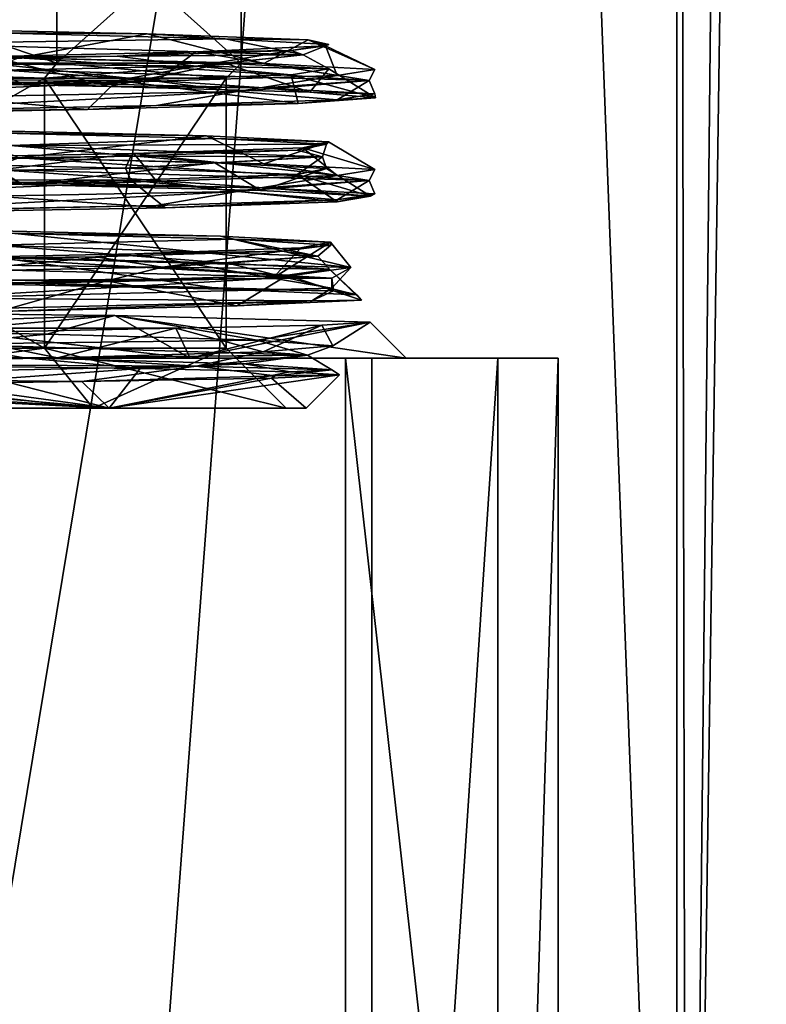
# Model space of a CAD drawing. Header units: millimetres. Extents: x -284 to 78, y 0 to 199.
# Tile 81 of 122: x -42.56 to -35.1, y 19.59 to 29.43. Entities that reach past the tile are written whole.
import ezdxf

# ---------------------------------------------------------------- set-up
doc = ezdxf.new("R2010")
doc.units = ezdxf.units.MM
doc.header["$LTSCALE"] = 65.185185
for name, color, linetype in [('680', 7, 'CONTINUOUS'), ('683', 7, 'CONTINUOUS'), ('684', 7, 'CONTINUOUS'), ('688', 7, 'CONTINUOUS'), ('689', 7, 'CONTINUOUS'), ('690', 7, 'CONTINUOUS'), ('691', 7, 'CONTINUOUS'), ('692', 7, 'CONTINUOUS'), ('693', 7, 'CONTINUOUS'), ('694', 7, 'CONTINUOUS'), ('695', 7, 'CONTINUOUS'), ('700', 7, 'CONTINUOUS'), ('701', 7, 'CONTINUOUS'), ('702', 7, 'CONTINUOUS'), ('716', 7, 'CONTINUOUS'), ('717', 7, 'CONTINUOUS'), ('721', 7, 'CONTINUOUS'), ('793', 7, 'CONTINUOUS'), ('794', 7, 'CONTINUOUS'), ('797', 7, 'CONTINUOUS'), ('798', 7, 'CONTINUOUS'), ('801', 7, 'CONTINUOUS'), ('802', 7, 'CONTINUOUS'), ('803', 7, 'CONTINUOUS'), ('804', 7, 'CONTINUOUS'), ('813', 7, 'CONTINUOUS'), ('814', 7, 'CONTINUOUS'), ('815', 7, 'CONTINUOUS'), ('816', 7, 'CONTINUOUS'), ('817', 7, 'CONTINUOUS'), ('818', 7, 'CONTINUOUS'), ('854', 7, 'CONTINUOUS')]:
    doc.layers.add(name, color=color, linetype=linetype)

msp = doc.modelspace()

# ---------------------------------------------------------------- linework, layer by layer
at = {"layer": '680', "linetype": 'CONTINUOUS'}
for points in [[(-41.9982, 7.05, -12.5691), (-51.6243, 7.05, -14.8112), (-45.3956, 61.05, -14.1707), (-41.9982, 7.05, -12.5691)], [(-37.9456, 61.05, -8.758), (-41.9982, 7.05, -12.5691), (-45.3956, 61.05, -14.1707), (-37.9456, 61.05, -8.758)], [(-35.893, 7.05, -4.7962), (-41.9982, 7.05, -12.5691), (-37.9456, 61.05, -8.758), (-35.893, 7.05, -4.7962)], [(-35.1, 61.05), (-35.893, 7.05, -4.7962), (-37.9456, 61.05, -8.758), (-35.1, 61.05)], [(-35.9954, 7.05, 5.0872), (-35.893, 7.05, -4.7962), (-35.9954, 61.05, 5.0872), (-35.9954, 7.05, 5.0872)], [(-35.9954, 61.05, 5.0872), (-35.893, 7.05, -4.7962), (-35.3255, 61.05, 2.5827), (-35.9954, 61.05, 5.0872)], [(-35.3255, 61.05, 2.5827), (-35.893, 7.05, -4.7962), (-35.1, 61.05), (-35.3255, 61.05, 2.5827)]]:
    msp.add_3dface(points, dxfattribs=at)
at = {"layer": '683', "linetype": 'CONTINUOUS'}
for points in [[(-44.9128, 7.05, 14.0046), (-35.9954, 7.05, 5.0872), (-35.9954, 61.05, 5.0872), (-44.9128, 7.05, 14.0046)], [(-44.9128, 7.05, 14.0046), (-35.9954, 61.05, 5.0872), (-44.9128, 61.05, 14.0046), (-44.9128, 7.05, 14.0046)]]:
    msp.add_3dface(points, dxfattribs=at)
at = {"layer": '684', "linetype": 'CONTINUOUS'}
for points in [[(-46.5332, 26.05, -12.4254), (-39.3076, 26.05, -7.2169), (-46.5083, 26.05, -10.747), (-46.5332, 26.05, -12.4254)], [(-40.8581, 26.05, 6.642), (-44.6932, 26.05, 10.9566), (-46.5083, 26.05, 10.747), (-40.8581, 26.05, 6.642)], [(-46.5083, 26.05, -10.747), (-39.3076, 26.05, -7.2169), (-40.8581, 26.05, -6.642), (-46.5083, 26.05, -10.747)], [(-39.0434, 26.05, 5.3068), (-44.6932, 26.05, 10.9566), (-40.8581, 26.05, 6.642), (-39.0434, 26.05, 5.3068)], [(-38.7, 26.05), (-39.0434, 26.05, 5.3068), (-40.8581, 26.05, 6.642), (-38.7, 26.05)], [(-39.3076, 26.05, -7.2169), (-37.1798, 26.05, 1.4324), (-40.8581, 26.05, -6.642), (-39.3076, 26.05, -7.2169)], [(-40.8581, 26.05, -6.642), (-37.1798, 26.05, 1.4324), (-38.7, 26.05), (-40.8581, 26.05, -6.642)], [(-37.782, 26.05, 3.5282), (-39.0434, 26.05, 5.3068), (-38.7, 26.05), (-37.782, 26.05, 3.5282)], [(-37.1798, 26.05, 1.4324), (-37.782, 26.05, 3.5282), (-38.7, 26.05), (-37.1798, 26.05, 1.4324)]]:
    msp.add_3dface(points, dxfattribs=at)
at = {"layer": '688', "linetype": 'CONTINUOUS'}
for points in [[(-47.9601, 26.5438, -10.6119), (-46.5083, 26.05, -10.747), (-41.6128, 26.4766, -6.9199), (-47.9601, 26.5438, -10.6119)], [(-46.5083, 26.05, -10.747), (-40.8581, 26.05, -6.642), (-41.6128, 26.4766, -6.9199), (-46.5083, 26.05, -10.747)], [(-40.8581, 26.05, -6.642), (-38.7, 26.05), (-41.6128, 26.4766, -6.9199), (-40.8581, 26.05, -6.642)], [(-41.6128, 26.4766, -6.9199), (-38.7, 26.05), (-39.0596, 26.4096, 0), (-41.6128, 26.4766, -6.9199)]]:
    msp.add_3dface(points, dxfattribs=at)
at = {"layer": '689', "linetype": 'CONTINUOUS'}
for points in [[(-39.5416, 26.3798, 3.3118), (-40.8581, 26.05, 6.642), (-41.0018, 26.35, 6.3271), (-39.5416, 26.3798, 3.3118)], [(-38.7, 26.05), (-40.8581, 26.05, 6.642), (-39.0596, 26.4096, 0), (-38.7, 26.05)], [(-39.0596, 26.4096, 0), (-40.8581, 26.05, 6.642), (-39.5416, 26.3798, 3.3118), (-39.0596, 26.4096, 0)], [(-40.8581, 26.05, 6.642), (-46.5083, 26.05, 10.747), (-43.4657, 26.35, 8.8489), (-40.8581, 26.05, 6.642)], [(-41.0018, 26.35, 6.3271), (-40.8581, 26.05, 6.642), (-43.4657, 26.35, 8.8489), (-41.0018, 26.35, 6.3271)]]:
    msp.add_3dface(points, dxfattribs=at)
at = {"layer": '690', "linetype": 'CONTINUOUS'}
for points in [[(-43.476, 26.95, -8.9804), (-39.4436, 26.85, -3.431), (-43.1366, 27.0646, -8.6388), (-43.476, 26.95, -8.9804)], [(-43.1366, 27.0646, -8.6388), (-39.4436, 26.85, -3.431), (-39.2523, 26.9577, -2.4944), (-43.1366, 27.0646, -8.6388)], [(-39.4436, 26.85, -3.431), (-43.476, 26.95, -8.9804), (-43.4038, 26.8266, -8.8445), (-39.4436, 26.85, -3.431)], [(-39.2523, 26.9577, -2.4944), (-39.4428, 26.75, 3.4287), (-40.0332, 26.8509, 4.7327), (-39.2523, 26.9577, -2.4944)], [(-39.4436, 26.85, -3.431), (-39.4428, 26.75, 3.4287), (-39.2523, 26.9577, -2.4944), (-39.4436, 26.85, -3.431)], [(-40.0332, 26.8509, 4.7327), (-43.4741, 26.65, 8.979), (-45.1404, 26.744, 9.9055), (-40.0332, 26.8509, 4.7327)], [(-39.4428, 26.75, 3.4287), (-43.4741, 26.65, 8.979), (-40.0332, 26.8509, 4.7327), (-39.4428, 26.75, 3.4287)], [(-39.4248, 26.7246, -3.1464), (-39.4436, 26.85, -3.431), (-43.4038, 26.8266, -8.8445), (-39.4248, 26.7246, -3.1464)], [(-39.4428, 26.75, 3.4287), (-39.4436, 26.85, -3.431), (-39.4248, 26.7246, -3.1464), (-39.4428, 26.75, 3.4287)], [(-43.4741, 26.65, 8.979), (-39.4428, 26.75, 3.4287), (-39.6417, 26.6226, 3.8001), (-43.4741, 26.65, 8.979)], [(-39.6417, 26.6226, 3.8001), (-39.4428, 26.75, 3.4287), (-39.4248, 26.7246, -3.1464), (-39.6417, 26.6226, 3.8001)], [(-43.9684, 26.5206, 9.2388), (-43.4741, 26.65, 8.979), (-39.6417, 26.6226, 3.8001), (-43.9684, 26.5206, 9.2388)]]:
    msp.add_3dface(points, dxfattribs=at)
at = {"layer": '691', "linetype": 'CONTINUOUS'}
for points in [[(-39.4248, 26.7246, -3.1464), (-43.4038, 26.8266, -8.8445), (-40.5209, 26.7395, -5.5735), (-39.4248, 26.7246, -3.1464)], [(-40.5209, 26.7395, -5.5735), (-43.4038, 26.8266, -8.8445), (-42.9771, 26.7946, -8.4614), (-40.5209, 26.7395, -5.5735)], [(-39.1912, 26.6843, -2.0216), (-39.4248, 26.7246, -3.1464), (-40.5209, 26.7395, -5.5735), (-39.1912, 26.6843, -2.0216)], [(-39.6417, 26.6226, 3.8001), (-39.4248, 26.7246, -3.1464), (-39.1475, 26.6291, 1.7718), (-39.6417, 26.6226, 3.8001)], [(-39.1475, 26.6291, 1.7718), (-39.4248, 26.7246, -3.1464), (-39.1912, 26.6843, -2.0216), (-39.1475, 26.6291, 1.7718)], [(-43.9684, 26.5206, 9.2388), (-39.6417, 26.6226, 3.8001), (-42.7735, 26.519, 8.2882), (-43.9684, 26.5206, 9.2388)], [(-42.7735, 26.519, 8.2882), (-39.6417, 26.6226, 3.8001), (-40.3911, 26.5741, 5.3466), (-42.7735, 26.519, 8.2882)], [(-40.3911, 26.5741, 5.3466), (-39.6417, 26.6226, 3.8001), (-39.1475, 26.6291, 1.7718), (-40.3911, 26.5741, 5.3466)]]:
    msp.add_3dface(points, dxfattribs=at)
at = {"layer": '692', "linetype": 'CONTINUOUS'}
for points in [[(-43.1366, 27.0646, -8.6388), (-39.2523, 26.9577, -2.4944), (-42.9096, 27.3286, -7.8846), (-43.1366, 27.0646, -8.6388)], [(-42.9096, 27.3286, -7.8846), (-39.2523, 26.9577, -2.4944), (-40.5561, 27.2703, -4.8222), (-42.9096, 27.3286, -7.8846)], [(-40.5561, 27.2703, -4.8222), (-39.2523, 26.9577, -2.4944), (-39.4555, 27.212, -1.1196), (-40.5561, 27.2703, -4.8222)], [(-39.2523, 26.9577, -2.4944), (-40.0332, 26.8509, 4.7327), (-39.4555, 27.212, -1.1196), (-39.2523, 26.9577, -2.4944)], [(-39.4555, 27.212, -1.1196), (-40.0332, 26.8509, 4.7327), (-39.7542, 27.1536, 2.7321), (-39.4555, 27.212, -1.1196)], [(-40.0332, 26.8509, 4.7327), (-45.1404, 26.744, 9.9055), (-41.413, 27.0953, 6.2213), (-40.0332, 26.8509, 4.7327)], [(-41.413, 27.0953, 6.2213), (-45.1404, 26.744, 9.9055), (-44.2044, 27.0372, 8.8799), (-41.413, 27.0953, 6.2213)], [(-39.7542, 27.1536, 2.7321), (-40.0332, 26.8509, 4.7327), (-41.413, 27.0953, 6.2213), (-39.7542, 27.1536, 2.7321)]]:
    msp.add_3dface(points, dxfattribs=at)
at = {"layer": '693', "linetype": 'CONTINUOUS'}
for points in [[(-42.8651, 28.9389, -8.5031), (-39.0686, 28.8278, -1.9275), (-42.5669, 29.0538, -8.1538), (-42.8651, 28.9389, -8.5031)], [(-42.5669, 29.0538, -8.1538), (-39.0686, 28.8278, -1.9275), (-40.1233, 28.995, -4.918), (-42.5669, 29.0538, -8.1538)], [(-39.0686, 28.8278, -1.9275), (-42.8651, 28.9389, -8.5031), (-40.1233, 28.7521, -4.918), (-39.0686, 28.8278, -1.9275)], [(-40.1233, 28.7521, -4.918), (-42.8651, 28.9389, -8.5031), (-42.5669, 28.8109, -8.1538), (-40.1233, 28.7521, -4.918)], [(-39.0686, 28.8278, -1.9275), (-40.3871, 28.7167, 5.55), (-39.0137, 28.9362, -1.018), (-39.0686, 28.8278, -1.9275)], [(-39.0137, 28.9362, -1.018), (-40.3871, 28.7167, 5.55), (-39.3878, 28.8773, 3.0194), (-39.0137, 28.9362, -1.018)], [(-40.1233, 28.995, -4.918), (-39.0686, 28.8278, -1.9275), (-39.0137, 28.9362, -1.018), (-40.1233, 28.995, -4.918)], [(-39.3878, 28.8773, 3.0194), (-40.3871, 28.7167, 5.55), (-41.1952, 28.8185, 6.6491), (-39.3878, 28.8773, 3.0194)], [(-40.3871, 28.7167, 5.55), (-46.2036, 28.6056, 10.4306), (-41.1952, 28.8185, 6.6491), (-40.3871, 28.7167, 5.55)], [(-41.1952, 28.8185, 6.6491), (-46.2036, 28.6056, 10.4306), (-44.1917, 28.7597, 9.3808), (-41.1952, 28.8185, 6.6491)], [(-40.3871, 28.7167, 5.55), (-39.0686, 28.8278, -1.9275), (-39.3878, 28.6344, 3.0194), (-40.3871, 28.7167, 5.55)], [(-39.0137, 28.6933, -1.018), (-39.0686, 28.8278, -1.9275), (-40.1233, 28.7521, -4.918), (-39.0137, 28.6933, -1.018)], [(-39.3878, 28.6344, 3.0194), (-39.0686, 28.8278, -1.9275), (-39.0137, 28.6933, -1.018), (-39.3878, 28.6344, 3.0194)], [(-46.2036, 28.6056, 10.4306), (-40.3871, 28.7167, 5.55), (-44.1917, 28.5168, 9.3808), (-46.2036, 28.6056, 10.4306)], [(-44.1917, 28.5168, 9.3808), (-40.3871, 28.7167, 5.55), (-41.1952, 28.5756, 6.6491), (-44.1917, 28.5168, 9.3808)], [(-41.1952, 28.5756, 6.6491), (-40.3871, 28.7167, 5.55), (-39.3878, 28.6344, 3.0194), (-41.1952, 28.5756, 6.6491)], [(-42.8651, 27.9389, -8.5031), (-39.0686, 27.8278, -1.9275), (-42.5669, 28.0538, -8.1538), (-42.8651, 27.9389, -8.5031)], [(-42.5669, 28.0538, -8.1538), (-39.0686, 27.8278, -1.9275), (-40.1233, 27.995, -4.918), (-42.5669, 28.0538, -8.1538)], [(-40.1233, 27.995, -4.918), (-39.0686, 27.8278, -1.9275), (-39.0137, 27.9362, -1.018), (-40.1233, 27.995, -4.918)], [(-39.0686, 27.8278, -1.9275), (-42.8651, 27.9389, -8.5031), (-40.1233, 27.7521, -4.918), (-39.0686, 27.8278, -1.9275)], [(-40.1233, 27.7521, -4.918), (-42.8651, 27.9389, -8.5031), (-42.5669, 27.8109, -8.1538), (-40.1233, 27.7521, -4.918)], [(-39.3878, 27.8773, 3.0194), (-40.3871, 27.7167, 5.55), (-41.1952, 27.8185, 6.6491), (-39.3878, 27.8773, 3.0194)], [(-39.0686, 27.8278, -1.9275), (-40.3871, 27.7167, 5.55), (-39.0137, 27.9362, -1.018), (-39.0686, 27.8278, -1.9275)], [(-39.0137, 27.9362, -1.018), (-40.3871, 27.7167, 5.55), (-39.3878, 27.8773, 3.0194), (-39.0137, 27.9362, -1.018)], [(-40.3871, 27.7167, 5.55), (-46.2036, 27.6056, 10.4306), (-41.1952, 27.8185, 6.6491), (-40.3871, 27.7167, 5.55)], [(-41.1952, 27.8185, 6.6491), (-46.2036, 27.6056, 10.4306), (-44.1917, 27.7597, 9.3808), (-41.1952, 27.8185, 6.6491)], [(-40.3871, 27.7167, 5.55), (-39.0686, 27.8278, -1.9275), (-39.3878, 27.6344, 3.0194), (-40.3871, 27.7167, 5.55)], [(-39.0137, 27.6933, -1.018), (-39.0686, 27.8278, -1.9275), (-40.1233, 27.7521, -4.918), (-39.0137, 27.6933, -1.018)], [(-39.3878, 27.6344, 3.0194), (-39.0686, 27.8278, -1.9275), (-39.0137, 27.6933, -1.018), (-39.3878, 27.6344, 3.0194)], [(-46.2036, 27.6056, 10.4306), (-40.3871, 27.7167, 5.55), (-44.1917, 27.5168, 9.3808), (-46.2036, 27.6056, 10.4306)], [(-44.1917, 27.5168, 9.3808), (-40.3871, 27.7167, 5.55), (-41.1952, 27.5756, 6.6491), (-44.1917, 27.5168, 9.3808)], [(-41.1952, 27.5756, 6.6491), (-40.3871, 27.7167, 5.55), (-39.3878, 27.6344, 3.0194), (-41.1952, 27.5756, 6.6491)]]:
    msp.add_3dface(points, dxfattribs=at)
at = {"layer": '694', "linetype": 'CONTINUOUS'}
for points in [[(-41.6648, 28.768, -7.1723), (-42.5669, 28.8109, -8.1538), (-44.7521, 28.8257, -9.6631), (-41.6648, 28.768, -7.1723)], [(-40.1233, 28.7521, -4.918), (-42.5669, 28.8109, -8.1538), (-41.6648, 28.768, -7.1723), (-40.1233, 28.7521, -4.918)], [(-39.6622, 28.7102, -3.7479), (-40.1233, 28.7521, -4.918), (-41.6648, 28.768, -7.1723), (-39.6622, 28.7102, -3.7479)], [(-39.0137, 28.6933, -1.018), (-40.1233, 28.7521, -4.918), (-39.6622, 28.7102, -3.7479), (-39.0137, 28.6933, -1.018)], [(-39.779, 28.5948, 4.0556), (-39.3878, 28.6344, 3.0194), (-39.005, 28.6525, 0.1644), (-39.779, 28.5948, 4.0556)], [(-39.005, 28.6525, 0.1644), (-39.0137, 28.6933, -1.018), (-39.6622, 28.7102, -3.7479), (-39.005, 28.6525, 0.1644)], [(-39.3878, 28.6344, 3.0194), (-39.0137, 28.6933, -1.018), (-39.005, 28.6525, 0.1644), (-39.3878, 28.6344, 3.0194)], [(-44.1917, 28.5168, 9.3808), (-41.1952, 28.5756, 6.6491), (-41.8835, 28.537, 7.4188), (-44.1917, 28.5168, 9.3808)], [(-41.8835, 28.537, 7.4188), (-41.1952, 28.5756, 6.6491), (-39.779, 28.5948, 4.0556), (-41.8835, 28.537, 7.4188)], [(-41.1952, 28.5756, 6.6491), (-39.3878, 28.6344, 3.0194), (-39.779, 28.5948, 4.0556), (-41.1952, 28.5756, 6.6491)], [(-45.0447, 28.4793, 9.8164), (-44.1917, 28.5168, 9.3808), (-41.8835, 28.537, 7.4188), (-45.0447, 28.4793, 9.8164)], [(-42.5343, 27.7861, -8.0734), (-42.5669, 27.8109, -8.1538), (-45.8886, 27.8439, -10.1987), (-42.5343, 27.7861, -8.0734)], [(-40.1233, 27.7521, -4.918), (-42.5669, 27.8109, -8.1538), (-42.5343, 27.7861, -8.0734), (-40.1233, 27.7521, -4.918)], [(-40.1534, 27.7283, -4.895), (-40.1233, 27.7521, -4.918), (-42.5343, 27.7861, -8.0734), (-40.1534, 27.7283, -4.895)], [(-39.0567, 27.6705, -1.0776), (-40.1233, 27.7521, -4.918), (-40.1534, 27.7283, -4.895), (-39.0567, 27.6705, -1.0776)], [(-39.0137, 27.6933, -1.018), (-40.1233, 27.7521, -4.918), (-39.0567, 27.6705, -1.0776), (-39.0137, 27.6933, -1.018)], [(-39.3878, 27.6344, 3.0194), (-39.0137, 27.6933, -1.018), (-39.3878, 27.6127, 2.8807), (-39.3878, 27.6344, 3.0194)], [(-39.3878, 27.6127, 2.8807), (-39.0137, 27.6933, -1.018), (-39.0567, 27.6705, -1.0776), (-39.3878, 27.6127, 2.8807)], [(-44.1917, 27.5168, 9.3808), (-41.1952, 27.5756, 6.6491), (-47.1569, 27.4465, 10.6223), (-44.1917, 27.5168, 9.3808)], [(-41.1952, 27.5756, 6.6491), (-41.1039, 27.5549, 6.4634), (-47.1569, 27.4465, 10.6223), (-41.1952, 27.5756, 6.6491)], [(-41.1952, 27.5756, 6.6491), (-39.3878, 27.6344, 3.0194), (-41.1039, 27.5549, 6.4634), (-41.1952, 27.5756, 6.6491)], [(-41.1039, 27.5549, 6.4634), (-39.3878, 27.6344, 3.0194), (-39.3878, 27.6127, 2.8807), (-41.1039, 27.5549, 6.4634)]]:
    msp.add_3dface(points, dxfattribs=at)
at = {"layer": '695', "linetype": 'CONTINUOUS'}
for points in [[(-44.1138, 29.3515, -8.8201), (-42.5669, 29.0538, -8.1538), (-41.2882, 29.2917, -6.0452), (-44.1138, 29.3515, -8.8201)], [(-42.5669, 29.0538, -8.1538), (-40.1233, 28.995, -4.918), (-41.2882, 29.2917, -6.0452), (-42.5669, 29.0538, -8.1538)], [(-41.2882, 29.2917, -6.0452), (-40.1233, 28.995, -4.918), (-39.6777, 29.2319, -2.427), (-41.2882, 29.2917, -6.0452)], [(-40.1233, 28.995, -4.918), (-39.0137, 28.9362, -1.018), (-39.6777, 29.2319, -2.427), (-40.1233, 28.995, -4.918)], [(-39.6777, 29.2319, -2.427), (-39.0137, 28.9362, -1.018), (-39.5072, 29.1721, 1.5299), (-39.6777, 29.2319, -2.427)], [(-39.5072, 29.1721, 1.5299), (-39.3878, 28.8773, 3.0194), (-40.8005, 29.1123, 5.2734), (-39.5072, 29.1721, 1.5299)], [(-39.0137, 28.9362, -1.018), (-39.3878, 28.8773, 3.0194), (-39.5072, 29.1721, 1.5299), (-39.0137, 28.9362, -1.018)], [(-41.1952, 28.8185, 6.6491), (-44.1917, 28.7597, 9.3808), (-43.3774, 29.0525, 8.2814), (-41.1952, 28.8185, 6.6491)], [(-40.8005, 29.1123, 5.2734), (-41.1952, 28.8185, 6.6491), (-43.3774, 29.0525, 8.2814), (-40.8005, 29.1123, 5.2734)], [(-39.3878, 28.8773, 3.0194), (-41.1952, 28.8185, 6.6491), (-40.8005, 29.1123, 5.2734), (-39.3878, 28.8773, 3.0194)], [(-43.213, 28.3346, -8.1472), (-42.5669, 28.0538, -8.1538), (-40.695, 28.2747, -5.085), (-43.213, 28.3346, -8.1472)], [(-42.5669, 28.0538, -8.1538), (-40.1233, 27.995, -4.918), (-40.695, 28.2747, -5.085), (-42.5669, 28.0538, -8.1538)], [(-40.695, 28.2747, -5.085), (-40.1233, 27.995, -4.918), (-39.4776, 28.2149, -1.3117), (-40.695, 28.2747, -5.085)], [(-39.7315, 28.155, 2.6454), (-39.3878, 27.8773, 3.0194), (-41.4214, 28.0951, 6.2328), (-39.7315, 28.155, 2.6454)], [(-40.1233, 27.995, -4.918), (-39.0137, 27.9362, -1.018), (-39.4776, 28.2149, -1.3117), (-40.1233, 27.995, -4.918)], [(-39.4776, 28.2149, -1.3117), (-39.0137, 27.9362, -1.018), (-39.7315, 28.155, 2.6454), (-39.4776, 28.2149, -1.3117)], [(-39.0137, 27.9362, -1.018), (-39.3878, 27.8773, 3.0194), (-39.7315, 28.155, 2.6454), (-39.0137, 27.9362, -1.018)], [(-41.4214, 28.0951, 6.2328), (-44.1917, 27.7597, 9.3808), (-47.2571, 27.9868, 10.2429), (-41.4214, 28.0951, 6.2328)], [(-41.1952, 27.8185, 6.6491), (-44.1917, 27.7597, 9.3808), (-41.4214, 28.0951, 6.2328), (-41.1952, 27.8185, 6.6491)], [(-39.3878, 27.8773, 3.0194), (-41.1952, 27.8185, 6.6491), (-41.4214, 28.0951, 6.2328), (-39.3878, 27.8773, 3.0194)]]:
    msp.add_3dface(points, dxfattribs=at)
at = {"layer": '700', "linetype": 'CONTINUOUS'}
for points in [[(-46.5332, 7.05, -12.4254), (-39.3077, 7.05, -7.217), (-46.5332, 26.05, -12.4254), (-46.5332, 7.05, -12.4254)], [(-39.3077, 7.05, -7.217), (-39.3076, 26.05, -7.2169), (-46.5332, 26.05, -12.4254), (-39.3077, 7.05, -7.217)], [(-39.3077, 7.05, -7.217), (-37.1798, 7.05, 1.4324), (-39.3076, 26.05, -7.2169), (-39.3077, 7.05, -7.217)], [(-37.1798, 7.05, 1.4324), (-37.1798, 26.05, 1.4324), (-39.3076, 26.05, -7.2169), (-37.1798, 7.05, 1.4324)]]:
    msp.add_3dface(points, dxfattribs=at)
at = {"layer": '701', "linetype": 'CONTINUOUS'}
for points in [[(-37.782, 7.05, 3.5282), (-39.0434, 7.05, 5.3068), (-37.782, 26.05, 3.5282), (-37.782, 7.05, 3.5282)], [(-39.0434, 7.05, 5.3068), (-39.0434, 26.05, 5.3068), (-37.782, 26.05, 3.5282), (-39.0434, 7.05, 5.3068)], [(-37.1798, 7.05, 1.4324), (-37.782, 7.05, 3.5282), (-37.1798, 26.05, 1.4324), (-37.1798, 7.05, 1.4324)], [(-37.782, 7.05, 3.5282), (-37.782, 26.05, 3.5282), (-37.1798, 26.05, 1.4324), (-37.782, 7.05, 3.5282)]]:
    msp.add_3dface(points, dxfattribs=at)
at = {"layer": '702', "linetype": 'CONTINUOUS'}
for points in [[(-39.0434, 7.05, 5.3068), (-44.6932, 7.05, 10.9566), (-44.6932, 26.05, 10.9566), (-39.0434, 7.05, 5.3068)], [(-39.0434, 7.05, 5.3068), (-44.6932, 26.05, 10.9566), (-39.0434, 26.05, 5.3068), (-39.0434, 7.05, 5.3068)]]:
    msp.add_3dface(points, dxfattribs=at)
at = {"layer": '716', "linetype": 'CONTINUOUS'}
for points in [[(-46.8171, 25.55, -9.7959), (-41.667, 25.55, -6.0541), (-46.8789, 25.55, -9.6057), (-46.8171, 25.55, -9.7959)], [(-46.8789, 25.55, -9.6057), (-41.667, 25.55, -6.0541), (-41.8288, 25.55, -5.9365), (-46.8789, 25.55, -9.6057)], [(-41.667, 25.55, 6.0541), (-46.8171, 25.55, 9.7959), (-46.8789, 25.55, 9.6057), (-41.667, 25.55, 6.0541)], [(-41.8288, 25.55, 5.9365), (-41.667, 25.55, 6.0541), (-46.8789, 25.55, 9.6057), (-41.8288, 25.55, 5.9365)], [(-41.667, 25.55, -6.0541), (-39.7, 25.55), (-41.8288, 25.55, -5.9365), (-41.667, 25.55, -6.0541)], [(-39.7, 25.55), (-39.9, 25.55), (-41.8288, 25.55, -5.9365), (-39.7, 25.55)], [(-39.9, 25.55), (-41.667, 25.55, 6.0541), (-41.8288, 25.55, 5.9365), (-39.9, 25.55)], [(-39.7, 25.55), (-41.667, 25.55, 6.0541), (-39.9, 25.55), (-39.7, 25.55)]]:
    msp.add_3dface(points, dxfattribs=at)
at = {"layer": '717', "linetype": 'CONTINUOUS'}
for points in [[(-42.3143, 26.15, -5.5839), (-47.0643, 28.85, -9.035), (-47.0644, 26.15, -9.0351), (-42.3143, 26.15, -5.5839)], [(-42.3143, 28.85, -5.5839), (-47.0643, 28.85, -9.035), (-42.3143, 26.15, -5.5839), (-42.3143, 28.85, -5.5839)], [(-40.5, 28.85), (-42.3143, 28.85, -5.5839), (-40.5, 26.15), (-40.5, 28.85)], [(-40.5, 26.15), (-42.3143, 28.85, -5.5839), (-42.3143, 26.15, -5.5839), (-40.5, 26.15)]]:
    msp.add_3dface(points, dxfattribs=at)
at = {"layer": '721', "linetype": 'CONTINUOUS'}
for points in [[(-47.0643, 28.85, 9.035), (-42.3143, 28.85, 5.5839), (-47.0644, 26.15, 9.0351), (-47.0643, 28.85, 9.035)], [(-47.0644, 26.15, 9.0351), (-42.3143, 28.85, 5.5839), (-42.3143, 26.15, 5.5839), (-47.0644, 26.15, 9.0351)], [(-40.5, 28.85), (-40.5, 26.15), (-42.3143, 26.15, 5.5839), (-40.5, 28.85)], [(-42.3143, 28.85, 5.5839), (-40.5, 28.85), (-42.3143, 26.15, 5.5839), (-42.3143, 28.85, 5.5839)]]:
    msp.add_3dface(points, dxfattribs=at)
at = {"layer": '793', "linetype": 'CONTINUOUS'}
for points in [[(-47.0643, 28.85, -9.035), (-42.3143, 28.85, -5.5839), (-47.018, 29, -9.1777), (-47.0643, 28.85, -9.035)], [(-47.018, 29, -9.1777), (-42.3143, 28.85, -5.5839), (-42.193, 29, -5.6721), (-47.018, 29, -9.1777)], [(-42.3143, 28.85, -5.5839), (-40.5, 28.85), (-42.193, 29, -5.6721), (-42.3143, 28.85, -5.5839)], [(-42.193, 29, -5.6721), (-40.5, 28.85), (-40.35, 29), (-42.193, 29, -5.6721)]]:
    msp.add_3dface(points, dxfattribs=at)
at = {"layer": '794', "linetype": 'CONTINUOUS'}
for points in [[(-47.018, 29, -9.1777), (-42.193, 29, -5.6721), (-47.018, 30.65, -9.1777), (-47.018, 29, -9.1777)], [(-47.018, 30.65, -9.1777), (-42.193, 29, -5.6721), (-42.193, 30.65, -5.6721), (-47.018, 30.65, -9.1777)], [(-42.193, 29, -5.6721), (-40.35, 29), (-42.193, 30.65, -5.6721), (-42.193, 29, -5.6721)], [(-42.193, 30.65, -5.6721), (-40.35, 29), (-40.35, 30.65), (-42.193, 30.65, -5.6721)]]:
    msp.add_3dface(points, dxfattribs=at)
at = {"layer": '797', "linetype": 'CONTINUOUS'}
for points in [[(-42.3143, 28.85, 5.5839), (-47.0643, 28.85, 9.035), (-42.193, 29, 5.6721), (-42.3143, 28.85, 5.5839)], [(-42.193, 29, 5.6721), (-47.0643, 28.85, 9.035), (-47.018, 29, 9.1777), (-42.193, 29, 5.6721)], [(-40.5, 28.85), (-42.3143, 28.85, 5.5839), (-40.35, 29), (-40.5, 28.85)], [(-40.35, 29), (-42.3143, 28.85, 5.5839), (-42.193, 29, 5.6721), (-40.35, 29)]]:
    msp.add_3dface(points, dxfattribs=at)
at = {"layer": '798', "linetype": 'CONTINUOUS'}
for points in [[(-42.193, 29, 5.6721), (-47.018, 29, 9.1777), (-42.193, 30.65, 5.6721), (-42.193, 29, 5.6721)], [(-42.193, 30.65, 5.6721), (-47.018, 29, 9.1777), (-47.018, 30.65, 9.1777), (-42.193, 30.65, 5.6721)], [(-40.35, 30.65), (-40.35, 29), (-42.193, 29, 5.6721), (-40.35, 30.65)], [(-40.35, 30.65), (-42.193, 29, 5.6721), (-42.193, 30.65, 5.6721), (-40.35, 30.65)]]:
    msp.add_3dface(points, dxfattribs=at)
at = {"layer": '801', "linetype": 'CONTINUOUS'}
for points in [[(-41.3578, 25.9463, -6.3026), (-46.8171, 25.55, -9.7959), (-43.7153, 25.9769, -8.693), (-41.3578, 25.9463, -6.3026)], [(-41.667, 25.55, -6.0541), (-46.8171, 25.55, -9.7959), (-41.3578, 25.9463, -6.3026), (-41.667, 25.55, -6.0541)], [(-39.8597, 25.9156, -3.306), (-41.667, 25.55, -6.0541), (-41.3578, 25.9463, -6.3026), (-39.8597, 25.9156, -3.306)], [(-39.365, 25.885, 0), (-41.667, 25.55, -6.0541), (-39.8597, 25.9156, -3.306), (-39.365, 25.885, 0)], [(-39.7, 25.55), (-41.667, 25.55, -6.0541), (-39.365, 25.885, 0), (-39.7, 25.55)]]:
    msp.add_3dface(points, dxfattribs=at)
at = {"layer": '802', "linetype": 'CONTINUOUS'}
for points in [[(-39.7, 25.55), (-39.365, 25.885, 0), (-40.0472, 25.8508, 3.6497), (-39.7, 25.55)], [(-45.2536, 25.7831, 9.4031), (-41.667, 25.55, 6.0541), (-44.3344, 25.7905, 8.8884), (-45.2536, 25.7831, 9.4031)], [(-44.3344, 25.7905, 8.8884), (-41.667, 25.55, 6.0541), (-43.4702, 25.7986, 8.2846), (-44.3344, 25.7905, 8.8884)], [(-43.4702, 25.7986, 8.2846), (-41.667, 25.55, 6.0541), (-42.6695, 25.8073, 7.5974), (-43.4702, 25.7986, 8.2846)], [(-42.6695, 25.8073, 7.5974), (-41.667, 25.55, 6.0541), (-41.9402, 25.8166, 6.8333), (-42.6695, 25.8073, 7.5974)], [(-41.9402, 25.8166, 6.8333), (-41.667, 25.55, 6.0541), (-40.0472, 25.8508, 3.6497), (-41.9402, 25.8166, 6.8333)], [(-41.667, 25.55, 6.0541), (-39.7, 25.55), (-40.0472, 25.8508, 3.6497), (-41.667, 25.55, 6.0541)], [(-46.8171, 25.55, 9.7959), (-41.667, 25.55, 6.0541), (-46.2188, 25.7763, 9.8237), (-46.8171, 25.55, 9.7959)], [(-46.2188, 25.7763, 9.8237), (-41.667, 25.55, 6.0541), (-45.2536, 25.7831, 9.4031), (-46.2188, 25.7763, 9.8237)]]:
    msp.add_3dface(points, dxfattribs=at)
at = {"layer": '803', "linetype": 'CONTINUOUS'}
for points in [[(-46.8789, 25.55, -9.6057), (-41.8288, 25.55, -5.9365), (-47.0644, 26.15, -9.0351), (-46.8789, 25.55, -9.6057)], [(-41.8288, 25.55, -5.9365), (-42.3143, 26.15, -5.5839), (-47.0644, 26.15, -9.0351), (-41.8288, 25.55, -5.9365)], [(-41.8288, 25.55, -5.9365), (-39.9, 25.55), (-42.3143, 26.15, -5.5839), (-41.8288, 25.55, -5.9365)], [(-39.9, 25.55), (-40.5, 26.15), (-42.3143, 26.15, -5.5839), (-39.9, 25.55)]]:
    msp.add_3dface(points, dxfattribs=at)
at = {"layer": '804', "linetype": 'CONTINUOUS'}
for points in [[(-46.8789, 25.55, 9.6057), (-47.0644, 26.15, 9.0351), (-42.3143, 26.15, 5.5839), (-46.8789, 25.55, 9.6057)], [(-41.8288, 25.55, 5.9365), (-46.8789, 25.55, 9.6057), (-42.3143, 26.15, 5.5839), (-41.8288, 25.55, 5.9365)], [(-40.5, 26.15), (-41.8288, 25.55, 5.9365), (-42.3143, 26.15, 5.5839), (-40.5, 26.15)], [(-39.9, 25.55), (-41.8288, 25.55, 5.9365), (-40.5, 26.15), (-39.9, 25.55)]]:
    msp.add_3dface(points, dxfattribs=at)
at = {"layer": '813', "linetype": 'CONTINUOUS'}
for points in [[(-41.6648, 28.768, -7.1723), (-44.7521, 28.8257, -9.6631), (-42.8169, 29.0596, -7.7496), (-41.6648, 28.768, -7.1723)], [(-40.5084, 29.001, -4.6435), (-41.6648, 28.768, -7.1723), (-42.8169, 29.0596, -7.7496), (-40.5084, 29.001, -4.6435)], [(-39.6622, 28.7102, -3.7479), (-41.6648, 28.768, -7.1723), (-40.5084, 29.001, -4.6435), (-39.6622, 28.7102, -3.7479)], [(-39.473, 28.9423, -0.9146), (-39.6622, 28.7102, -3.7479), (-40.5084, 29.001, -4.6435), (-39.473, 28.9423, -0.9146)], [(-39.8497, 28.8837, 2.937), (-39.005, 28.6525, 0.1644), (-39.473, 28.9423, -0.9146), (-39.8497, 28.8837, 2.937)], [(-39.005, 28.6525, 0.1644), (-39.6622, 28.7102, -3.7479), (-39.473, 28.9423, -0.9146), (-39.005, 28.6525, 0.1644)], [(-41.588, 28.8251, 6.3947), (-39.779, 28.5948, 4.0556), (-39.8497, 28.8837, 2.937), (-41.588, 28.8251, 6.3947)], [(-39.779, 28.5948, 4.0556), (-39.005, 28.6525, 0.1644), (-39.8497, 28.8837, 2.937), (-39.779, 28.5948, 4.0556)], [(-45.0447, 28.4793, 9.8164), (-41.8835, 28.537, 7.4188), (-44.4546, 28.7665, 8.9945), (-45.0447, 28.4793, 9.8164)], [(-44.4546, 28.7665, 8.9945), (-41.8835, 28.537, 7.4188), (-41.588, 28.8251, 6.3947), (-44.4546, 28.7665, 8.9945)], [(-41.8835, 28.537, 7.4188), (-39.779, 28.5948, 4.0556), (-41.588, 28.8251, 6.3947), (-41.8835, 28.537, 7.4188)], [(-42.5343, 27.7861, -8.0734), (-45.8886, 27.8439, -10.1987), (-42.9864, 28.063, -7.9034), (-42.5343, 27.7861, -8.0734)], [(-40.6112, 28.0044, -4.8481), (-42.5343, 27.7861, -8.0734), (-42.9864, 28.063, -7.9034), (-40.6112, 28.0044, -4.8481)], [(-40.1534, 27.7283, -4.895), (-42.5343, 27.7861, -8.0734), (-40.6112, 28.0044, -4.8481), (-40.1534, 27.7283, -4.895)], [(-39.4953, 27.9458, -1.1425), (-40.1534, 27.7283, -4.895), (-40.6112, 28.0044, -4.8481), (-39.4953, 27.9458, -1.1425)], [(-41.4514, 27.8286, 6.2109), (-39.3878, 27.6127, 2.8807), (-39.7885, 27.8872, 2.7164), (-41.4514, 27.8286, 6.2109)], [(-39.0567, 27.6705, -1.0776), (-40.1534, 27.7283, -4.895), (-39.4953, 27.9458, -1.1425), (-39.0567, 27.6705, -1.0776)], [(-39.7885, 27.8872, 2.7164), (-39.0567, 27.6705, -1.0776), (-39.4953, 27.9458, -1.1425), (-39.7885, 27.8872, 2.7164)], [(-39.3878, 27.6127, 2.8807), (-39.0567, 27.6705, -1.0776), (-39.7885, 27.8872, 2.7164), (-39.3878, 27.6127, 2.8807)], [(-41.1039, 27.5549, 6.4634), (-39.3878, 27.6127, 2.8807), (-41.4514, 27.8286, 6.2109), (-41.1039, 27.5549, 6.4634)]]:
    msp.add_3dface(points, dxfattribs=at)
at = {"layer": '814', "linetype": 'CONTINUOUS'}
for points in [[(-44.1138, 29.3515, -8.8201), (-41.2882, 29.2917, -6.0452), (-42.8169, 29.3025, -7.7496), (-44.1138, 29.3515, -8.8201)], [(-42.8169, 29.3025, -7.7496), (-41.2882, 29.2917, -6.0452), (-40.5084, 29.2439, -4.6435), (-42.8169, 29.3025, -7.7496)], [(-41.2882, 29.2917, -6.0452), (-39.6777, 29.2319, -2.427), (-40.5084, 29.2439, -4.6435), (-41.2882, 29.2917, -6.0452)], [(-40.5084, 29.2439, -4.6435), (-39.6777, 29.2319, -2.427), (-39.473, 29.1852, -0.9146), (-40.5084, 29.2439, -4.6435)], [(-39.6777, 29.2319, -2.427), (-39.5072, 29.1721, 1.5299), (-39.473, 29.1852, -0.9146), (-39.6777, 29.2319, -2.427)], [(-39.5072, 29.1721, 1.5299), (-40.8005, 29.1123, 5.2734), (-39.8497, 29.1266, 2.937), (-39.5072, 29.1721, 1.5299)], [(-39.473, 29.1852, -0.9146), (-39.5072, 29.1721, 1.5299), (-39.8497, 29.1266, 2.937), (-39.473, 29.1852, -0.9146)], [(-41.588, 29.068, 6.3947), (-43.3774, 29.0525, 8.2814), (-44.4546, 29.0094, 8.9945), (-41.588, 29.068, 6.3947)], [(-40.8005, 29.1123, 5.2734), (-43.3774, 29.0525, 8.2814), (-41.588, 29.068, 6.3947), (-40.8005, 29.1123, 5.2734)], [(-39.8497, 29.1266, 2.937), (-40.8005, 29.1123, 5.2734), (-41.588, 29.068, 6.3947), (-39.8497, 29.1266, 2.937)], [(-43.213, 28.3346, -8.1472), (-40.695, 28.2747, -5.085), (-42.9864, 28.3059, -7.9034), (-43.213, 28.3346, -8.1472)], [(-42.9864, 28.3059, -7.9034), (-40.695, 28.2747, -5.085), (-40.6112, 28.2473, -4.8481), (-42.9864, 28.3059, -7.9034)], [(-40.695, 28.2747, -5.085), (-39.4776, 28.2149, -1.3117), (-40.6112, 28.2473, -4.8481), (-40.695, 28.2747, -5.085)], [(-40.6112, 28.2473, -4.8481), (-39.4776, 28.2149, -1.3117), (-39.4953, 28.1887, -1.1425), (-40.6112, 28.2473, -4.8481)], [(-39.7315, 28.155, 2.6454), (-41.4214, 28.0951, 6.2328), (-39.7885, 28.1301, 2.7164), (-39.7315, 28.155, 2.6454)], [(-39.4953, 28.1887, -1.1425), (-39.7315, 28.155, 2.6454), (-39.7885, 28.1301, 2.7164), (-39.4953, 28.1887, -1.1425)], [(-39.4776, 28.2149, -1.3117), (-39.7315, 28.155, 2.6454), (-39.4953, 28.1887, -1.1425), (-39.4776, 28.2149, -1.3117)], [(-39.7885, 28.1301, 2.7164), (-41.4214, 28.0951, 6.2328), (-41.4514, 28.0714, 6.2109), (-39.7885, 28.1301, 2.7164)]]:
    msp.add_3dface(points, dxfattribs=at)
at = {"layer": '815', "linetype": 'CONTINUOUS'}
for points in [[(-42.8169, 29.3025, -7.7496), (-40.5084, 29.2439, -4.6435), (-43.6517, 29.1967, -8.3636), (-42.8169, 29.3025, -7.7496)], [(-43.6517, 29.1967, -8.3636), (-40.5084, 29.2439, -4.6435), (-39.7295, 29.0833, -2.1831), (-43.6517, 29.1967, -8.3636)], [(-40.5084, 29.2439, -4.6435), (-39.473, 29.1852, -0.9146), (-39.7295, 29.0833, -2.1831), (-40.5084, 29.2439, -4.6435)], [(-42.8169, 29.0596, -7.7496), (-43.6517, 29.1967, -8.3636), (-39.7295, 29.0833, -2.1831), (-42.8169, 29.0596, -7.7496)], [(-39.473, 29.1852, -0.9146), (-39.8497, 29.1266, 2.937), (-39.7295, 29.0833, -2.1831), (-39.473, 29.1852, -0.9146)], [(-41.588, 29.068, 6.3947), (-44.4546, 29.0094, 8.9945), (-40.7988, 28.97, 5.0584), (-41.588, 29.068, 6.3947)], [(-40.5084, 29.001, -4.6435), (-42.8169, 29.0596, -7.7496), (-39.7295, 29.0833, -2.1831), (-40.5084, 29.001, -4.6435)], [(-39.8497, 29.1266, 2.937), (-41.588, 29.068, 6.3947), (-40.7988, 28.97, 5.0584), (-39.8497, 29.1266, 2.937)], [(-39.7295, 29.0833, -2.1831), (-39.8497, 29.1266, 2.937), (-40.7988, 28.97, 5.0584), (-39.7295, 29.0833, -2.1831)], [(-39.473, 28.9423, -0.9146), (-39.7295, 29.0833, -2.1831), (-40.7988, 28.97, 5.0584), (-39.473, 28.9423, -0.9146)], [(-39.473, 28.9423, -0.9146), (-40.5084, 29.001, -4.6435), (-39.7295, 29.0833, -2.1831), (-39.473, 28.9423, -0.9146)], [(-40.7988, 28.97, 5.0584), (-44.4546, 29.0094, 8.9945), (-46.34, 28.8567, 9.8415), (-40.7988, 28.97, 5.0584)], [(-41.588, 28.8251, 6.3947), (-40.7988, 28.97, 5.0584), (-46.34, 28.8567, 9.8415), (-41.588, 28.8251, 6.3947)], [(-41.588, 28.8251, 6.3947), (-39.8497, 28.8837, 2.937), (-40.7988, 28.97, 5.0584), (-41.588, 28.8251, 6.3947)], [(-39.8497, 28.8837, 2.937), (-39.473, 28.9423, -0.9146), (-40.7988, 28.97, 5.0584), (-39.8497, 28.8837, 2.937)], [(-44.4546, 28.7665, 8.9945), (-41.588, 28.8251, 6.3947), (-46.34, 28.8567, 9.8415), (-44.4546, 28.7665, 8.9945)], [(-42.9864, 28.3059, -7.9034), (-40.6112, 28.2473, -4.8481), (-42.6535, 28.1767, -7.502), (-42.9864, 28.3059, -7.9034)], [(-40.6112, 28.2473, -4.8481), (-39.4953, 28.1887, -1.1425), (-42.6535, 28.1767, -7.502), (-40.6112, 28.2473, -4.8481)], [(-40.6112, 28.0044, -4.8481), (-42.9864, 28.063, -7.9034), (-42.6535, 28.1767, -7.502), (-40.6112, 28.0044, -4.8481)], [(-42.6535, 28.1767, -7.502), (-39.4953, 28.1887, -1.1425), (-39.5368, 28.0633, -0.8786), (-42.6535, 28.1767, -7.502)], [(-40.6112, 28.0044, -4.8481), (-42.6535, 28.1767, -7.502), (-39.5368, 28.0633, -0.8786), (-40.6112, 28.0044, -4.8481)], [(-39.4953, 28.1887, -1.1425), (-39.7885, 28.1301, 2.7164), (-39.5368, 28.0633, -0.8786), (-39.4953, 28.1887, -1.1425)], [(-39.5368, 28.0633, -0.8786), (-41.4514, 28.0714, 6.2109), (-41.5053, 27.95, 6.1717), (-39.5368, 28.0633, -0.8786)], [(-39.7885, 27.8872, 2.7164), (-39.5368, 28.0633, -0.8786), (-41.5053, 27.95, 6.1717), (-39.7885, 27.8872, 2.7164)], [(-39.7885, 28.1301, 2.7164), (-41.4514, 28.0714, 6.2109), (-39.5368, 28.0633, -0.8786), (-39.7885, 28.1301, 2.7164)], [(-39.4953, 27.9458, -1.1425), (-40.6112, 28.0044, -4.8481), (-39.5368, 28.0633, -0.8786), (-39.4953, 27.9458, -1.1425)], [(-39.7885, 27.8872, 2.7164), (-39.4953, 27.9458, -1.1425), (-39.5368, 28.0633, -0.8786), (-39.7885, 27.8872, 2.7164)], [(-41.4514, 27.8286, 6.2109), (-39.7885, 27.8872, 2.7164), (-41.5053, 27.95, 6.1717), (-41.4514, 27.8286, 6.2109)]]:
    msp.add_3dface(points, dxfattribs=at)
at = {"layer": '816', "linetype": 'CONTINUOUS'}
for points in [[(-47.1569, 27.4465, 10.6223), (-41.1039, 27.5549, 6.4634), (-44.2919, 27.7694, 8.8922), (-47.1569, 27.4465, 10.6223)], [(-41.1039, 27.5549, 6.4634), (-41.4514, 27.8286, 6.2109), (-44.2919, 27.7694, 8.8922), (-41.1039, 27.5549, 6.4634)], [(-40.5209, 26.7395, -5.5735), (-42.9771, 26.7946, -8.4614), (-42.8023, 27.0593, -7.7361), (-40.5209, 26.7395, -5.5735)], [(-40.4836, 27.0001, -4.5926), (-40.5209, 26.7395, -5.5735), (-42.8023, 27.0593, -7.7361), (-40.4836, 27.0001, -4.5926)], [(-39.1912, 26.6843, -2.0216), (-40.5209, 26.7395, -5.5735), (-40.4836, 27.0001, -4.5926), (-39.1912, 26.6843, -2.0216)], [(-39.4654, 26.9409, -0.8216), (-39.1912, 26.6843, -2.0216), (-40.4836, 27.0001, -4.5926), (-39.4654, 26.9409, -0.8216)], [(-41.69, 26.8226, 6.5267), (-40.3911, 26.5741, 5.3466), (-39.8867, 26.8818, 3.0618), (-41.69, 26.8226, 6.5267)], [(-40.3911, 26.5741, 5.3466), (-39.1475, 26.6291, 1.7718), (-39.8867, 26.8818, 3.0618), (-40.3911, 26.5741, 5.3466)], [(-39.8867, 26.8818, 3.0618), (-39.1475, 26.6291, 1.7718), (-39.4654, 26.9409, -0.8216), (-39.8867, 26.8818, 3.0618)], [(-39.1475, 26.6291, 1.7718), (-39.1912, 26.6843, -2.0216), (-39.4654, 26.9409, -0.8216), (-39.1475, 26.6291, 1.7718)], [(-44.6289, 26.7634, 9.0997), (-42.7735, 26.519, 8.2882), (-41.69, 26.8226, 6.5267), (-44.6289, 26.7634, 9.0997)], [(-42.7735, 26.519, 8.2882), (-40.3911, 26.5741, 5.3466), (-41.69, 26.8226, 6.5267), (-42.7735, 26.519, 8.2882)], [(-42.5177, 26.0533, -7.4611), (-43.7153, 25.9769, -8.693), (-45.7395, 26.1125, -9.6696), (-42.5177, 26.0533, -7.4611)], [(-41.3578, 25.9463, -6.3026), (-43.7153, 25.9769, -8.693), (-42.5177, 26.0533, -7.4611), (-41.3578, 25.9463, -6.3026)], [(-40.3183, 25.9942, -4.233), (-41.3578, 25.9463, -6.3026), (-42.5177, 26.0533, -7.4611), (-40.3183, 25.9942, -4.233)], [(-39.8597, 25.9156, -3.306), (-41.3578, 25.9463, -6.3026), (-40.3183, 25.9942, -4.233), (-39.8597, 25.9156, -3.306)], [(-39.442, 25.935, -0.4265), (-39.8597, 25.9156, -3.306), (-40.3183, 25.9942, -4.233), (-39.442, 25.935, -0.4265)], [(-40.0472, 25.8508, 3.6497), (-39.365, 25.885, 0), (-40.0084, 25.8758, 3.4383), (-40.0472, 25.8508, 3.6497)], [(-40.0084, 25.8758, 3.4383), (-39.365, 25.885, 0), (-39.442, 25.935, -0.4265), (-40.0084, 25.8758, 3.4383)], [(-39.365, 25.885, 0), (-39.8597, 25.9156, -3.306), (-39.442, 25.935, -0.4265), (-39.365, 25.885, 0)], [(-41.9402, 25.8166, 6.8333), (-40.0472, 25.8508, 3.6497), (-40.0084, 25.8758, 3.4383), (-41.9402, 25.8166, 6.8333)]]:
    msp.add_3dface(points, dxfattribs=at)
at = {"layer": '817', "linetype": 'CONTINUOUS'}
for points in [[(-41.4214, 28.0951, 6.2328), (-47.2571, 27.9868, 10.2429), (-41.4514, 28.0714, 6.2109), (-41.4214, 28.0951, 6.2328)], [(-41.4514, 28.0714, 6.2109), (-47.2571, 27.9868, 10.2429), (-44.301, 28.0121, 8.898), (-41.4514, 28.0714, 6.2109)], [(-42.9096, 27.3286, -7.8846), (-40.5561, 27.2703, -4.8222), (-42.6999, 27.3001, -7.6395), (-42.9096, 27.3286, -7.8846)], [(-42.6999, 27.3001, -7.6395), (-40.5561, 27.2703, -4.8222), (-40.4187, 27.2407, -4.4556), (-42.6999, 27.3001, -7.6395)], [(-40.5561, 27.2703, -4.8222), (-39.4555, 27.212, -1.1196), (-40.4187, 27.2407, -4.4556), (-40.5561, 27.2703, -4.8222)], [(-40.4187, 27.2407, -4.4556), (-39.4555, 27.212, -1.1196), (-39.454, 27.1814, -0.6595), (-40.4187, 27.2407, -4.4556)], [(-39.454, 27.1814, -0.6595), (-39.7542, 27.1536, 2.7321), (-39.9383, 27.1221, 3.2272), (-39.454, 27.1814, -0.6595)], [(-39.4555, 27.212, -1.1196), (-39.7542, 27.1536, 2.7321), (-39.454, 27.1814, -0.6595), (-39.4555, 27.212, -1.1196)], [(-41.413, 27.0953, 6.2213), (-44.2044, 27.0372, 8.8799), (-41.805, 27.0627, 6.6705), (-41.413, 27.0953, 6.2213)], [(-39.9383, 27.1221, 3.2272), (-41.413, 27.0953, 6.2213), (-41.805, 27.0627, 6.6705), (-39.9383, 27.1221, 3.2272)], [(-39.7542, 27.1536, 2.7321), (-41.413, 27.0953, 6.2213), (-39.9383, 27.1221, 3.2272), (-39.7542, 27.1536, 2.7321)], [(-41.805, 27.0627, 6.6705), (-44.2044, 27.0372, 8.8799), (-44.7977, 27.0034, 9.1973), (-41.805, 27.0627, 6.6705)], [(-47.9601, 26.5438, -10.6119), (-41.6128, 26.4766, -6.9199), (-45.4539, 26.3507, -9.5387), (-47.9601, 26.5438, -10.6119)], [(-45.4539, 26.3507, -9.5387), (-41.6128, 26.4766, -6.9199), (-42.2918, 26.2913, -7.2275), (-45.4539, 26.3507, -9.5387)], [(-42.2918, 26.2913, -7.2275), (-41.6128, 26.4766, -6.9199), (-40.1887, 26.232, -3.9233), (-42.2918, 26.2913, -7.2275)], [(-41.6128, 26.4766, -6.9199), (-39.0596, 26.4096, 0), (-40.1887, 26.232, -3.9233), (-41.6128, 26.4766, -6.9199)], [(-39.5416, 26.3798, 3.3118), (-41.0018, 26.35, 6.3271), (-40.1304, 26.1133, 3.7743), (-39.5416, 26.3798, 3.3118)], [(-40.1887, 26.232, -3.9233), (-39.0596, 26.4096, 0), (-39.4337, 26.1727, -0.08), (-40.1887, 26.232, -3.9233)], [(-39.4337, 26.1727, -0.08), (-39.5416, 26.3798, 3.3118), (-40.1304, 26.1133, 3.7743), (-39.4337, 26.1727, -0.08)], [(-39.0596, 26.4096, 0), (-39.5416, 26.3798, 3.3118), (-39.4337, 26.1727, -0.08), (-39.0596, 26.4096, 0)], [(-45.3101, 25.9946, 9.4688), (-42.1833, 26.054, 7.11), (-43.3974, 26.3, 8.798), (-45.3101, 25.9946, 9.4688)], [(-42.1833, 26.054, 7.11), (-41.0018, 26.35, 6.3271), (-43.3974, 26.3, 8.798), (-42.1833, 26.054, 7.11)], [(-40.1304, 26.1133, 3.7743), (-41.0018, 26.35, 6.3271), (-42.1833, 26.054, 7.11), (-40.1304, 26.1133, 3.7743)]]:
    msp.add_3dface(points, dxfattribs=at)
at = {"layer": '818', "linetype": 'CONTINUOUS'}
for points in [[(-41.5053, 27.95, 6.1717), (-41.4514, 28.0714, 6.2109), (-44.301, 28.0121, 8.898), (-41.5053, 27.95, 6.1717)], [(-41.5053, 27.95, 6.1717), (-44.301, 28.0121, 8.898), (-47.3886, 27.84, 10.1701), (-41.5053, 27.95, 6.1717)], [(-41.4514, 27.8286, 6.2109), (-41.5053, 27.95, 6.1717), (-47.3886, 27.84, 10.1701), (-41.4514, 27.8286, 6.2109)], [(-44.2919, 27.7694, 8.8922), (-41.4514, 27.8286, 6.2109), (-47.3886, 27.84, 10.1701), (-44.2919, 27.7694, 8.8922)], [(-42.6999, 27.3001, -7.6395), (-40.4187, 27.2407, -4.4556), (-42.813, 27.18, -7.6549), (-42.6999, 27.3001, -7.6395)], [(-40.4187, 27.2407, -4.4556), (-39.5829, 27.07, -1.3172), (-42.813, 27.18, -7.6549), (-40.4187, 27.2407, -4.4556)], [(-40.4836, 27.0001, -4.5926), (-42.8023, 27.0593, -7.7361), (-42.813, 27.18, -7.6549), (-40.4836, 27.0001, -4.5926)], [(-39.5829, 27.07, -1.3172), (-40.4836, 27.0001, -4.5926), (-42.813, 27.18, -7.6549), (-39.5829, 27.07, -1.3172)], [(-40.4187, 27.2407, -4.4556), (-39.454, 27.1814, -0.6595), (-39.5829, 27.07, -1.3172), (-40.4187, 27.2407, -4.4556)], [(-39.454, 27.1814, -0.6595), (-39.9383, 27.1221, 3.2272), (-39.5829, 27.07, -1.3172), (-39.454, 27.1814, -0.6595)], [(-39.9383, 27.1221, 3.2272), (-41.805, 27.0627, 6.6705), (-41.1338, 26.96, 5.625), (-39.9383, 27.1221, 3.2272)], [(-39.9383, 27.1221, 3.2272), (-41.1338, 26.96, 5.625), (-39.5829, 27.07, -1.3172), (-39.9383, 27.1221, 3.2272)], [(-41.1338, 26.96, 5.625), (-39.4654, 26.9409, -0.8216), (-39.5829, 27.07, -1.3172), (-41.1338, 26.96, 5.625)], [(-39.4654, 26.9409, -0.8216), (-40.4836, 27.0001, -4.5926), (-39.5829, 27.07, -1.3172), (-39.4654, 26.9409, -0.8216)], [(-44.7977, 27.0034, 9.1973), (-46.7539, 26.85, 9.9856), (-41.1338, 26.96, 5.625), (-44.7977, 27.0034, 9.1973)], [(-41.805, 27.0627, 6.6705), (-44.7977, 27.0034, 9.1973), (-41.1338, 26.96, 5.625), (-41.805, 27.0627, 6.6705)], [(-46.7539, 26.85, 9.9856), (-41.69, 26.8226, 6.5267), (-41.1338, 26.96, 5.625), (-46.7539, 26.85, 9.9856)], [(-41.69, 26.8226, 6.5267), (-39.8867, 26.8818, 3.0618), (-41.1338, 26.96, 5.625), (-41.69, 26.8226, 6.5267)], [(-39.8867, 26.8818, 3.0618), (-39.4654, 26.9409, -0.8216), (-41.1338, 26.96, 5.625), (-39.8867, 26.8818, 3.0618)], [(-44.6289, 26.7634, 9.0997), (-41.69, 26.8226, 6.5267), (-46.7539, 26.85, 9.9856), (-44.6289, 26.7634, 9.0997)], [(-45.4539, 26.3507, -9.5387), (-42.2918, 26.2913, -7.2275), (-43.3089, 26.19, -8.0919), (-45.4539, 26.3507, -9.5387)], [(-42.2918, 26.2913, -7.2275), (-40.1887, 26.232, -3.9233), (-43.3089, 26.19, -8.0919), (-42.2918, 26.2913, -7.2275)], [(-42.5177, 26.0533, -7.4611), (-45.7395, 26.1125, -9.6696), (-43.3089, 26.19, -8.0919), (-42.5177, 26.0533, -7.4611)], [(-40.1887, 26.232, -3.9233), (-39.6865, 26.08, -1.97), (-43.3089, 26.19, -8.0919), (-40.1887, 26.232, -3.9233)], [(-39.6865, 26.08, -1.97), (-42.5177, 26.0533, -7.4611), (-43.3089, 26.19, -8.0919), (-39.6865, 26.08, -1.97)], [(-40.1887, 26.232, -3.9233), (-39.4337, 26.1727, -0.08), (-39.6865, 26.08, -1.97), (-40.1887, 26.232, -3.9233)], [(-40.3183, 25.9942, -4.233), (-42.5177, 26.0533, -7.4611), (-39.6865, 26.08, -1.97), (-40.3183, 25.9942, -4.233)], [(-40.1304, 26.1133, 3.7743), (-42.1833, 26.054, 7.11), (-40.7975, 25.97, 5.056), (-40.1304, 26.1133, 3.7743)], [(-40.1304, 26.1133, 3.7743), (-40.7975, 25.97, 5.056), (-39.6865, 26.08, -1.97), (-40.1304, 26.1133, 3.7743)], [(-40.7975, 25.97, 5.056), (-39.442, 25.935, -0.4265), (-39.6865, 26.08, -1.97), (-40.7975, 25.97, 5.056)], [(-39.442, 25.935, -0.4265), (-40.3183, 25.9942, -4.233), (-39.6865, 26.08, -1.97), (-39.442, 25.935, -0.4265)], [(-39.4337, 26.1727, -0.08), (-40.1304, 26.1133, 3.7743), (-39.6865, 26.08, -1.97), (-39.4337, 26.1727, -0.08)], [(-45.3101, 25.9946, 9.4688), (-46.132, 25.86, 9.7616), (-40.7975, 25.97, 5.056), (-45.3101, 25.9946, 9.4688)], [(-42.1833, 26.054, 7.11), (-45.3101, 25.9946, 9.4688), (-40.7975, 25.97, 5.056), (-42.1833, 26.054, 7.11)], [(-46.132, 25.86, 9.7616), (-41.9402, 25.8166, 6.8333), (-40.7975, 25.97, 5.056), (-46.132, 25.86, 9.7616)], [(-41.9402, 25.8166, 6.8333), (-40.0084, 25.8758, 3.4383), (-40.7975, 25.97, 5.056), (-41.9402, 25.8166, 6.8333)], [(-40.0084, 25.8758, 3.4383), (-39.442, 25.935, -0.4265), (-40.7975, 25.97, 5.056), (-40.0084, 25.8758, 3.4383)], [(-42.6695, 25.8073, 7.5974), (-41.9402, 25.8166, 6.8333), (-46.132, 25.86, 9.7616), (-42.6695, 25.8073, 7.5974)]]:
    msp.add_3dface(points, dxfattribs=at)
at = {"layer": '854', "linetype": 'CONTINUOUS'}
msp.add_3dface([(-41.0018, 26.35, 6.3271), (-43.4657, 26.35, 8.8489), (-43.3974, 26.3, 8.798), (-41.0018, 26.35, 6.3271)], dxfattribs=at)

doc.saveas('drawing.dxf')
